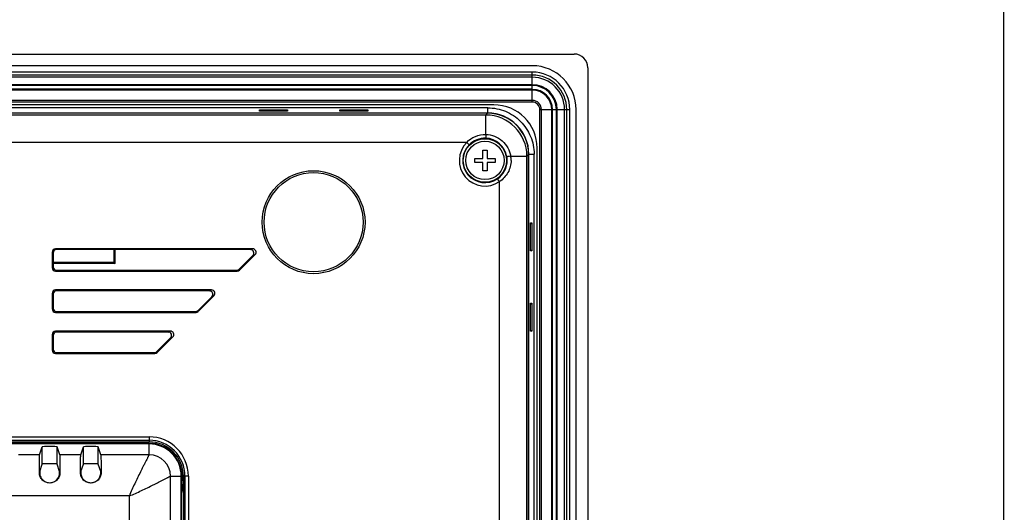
# Model space of a CAD drawing. Header units: millimetres. Extents: x 0 to 2577, y 0 to 841.
# Tile 33 of 68: x 1045 to 1189, y 583 to 655. Entities that reach past the tile are written whole.
import ezdxf

# ---------------------------------------------------------------- set-up
doc = ezdxf.new("R2010")
doc.units = ezdxf.units.MM
for name, color, linetype in [('CUSHION-TOP-R-SHAPE', 7, 'Continuous'), ('FRONT_CASE_12_DM_EX-SHAPE', 7, 'Continuous'), ('ISO7045-M3X8-4_8-SHAPE', 7, 'Continuous'), ('LCD_BRK-R12N-EX-SHAPE', 7, 'Continuous'), ('PROCESSING_MODULE_COVER-SHAPE', 7, 'Continuous'), ('REAR_CASE-12_DM-EX-SHAPE', 7, 'Continuous'), ('SEALING_GASKET_TOPR12_V2-SHAPE', 7, 'Continuous')]:
    doc.layers.add(name, color=color, linetype=linetype)

msp = doc.modelspace()

# ---------------------------------------------------------------- linework, layer by layer
at = {"color": 7, "linetype": 'Continuous', "const_width": 0.2}
msp.add_lwpolyline([(1189, 0), (1189, 841)], dxfattribs=at)
at = {"layer": 'CUSHION-TOP-R-SHAPE', "color": 7, "linetype": 'Continuous'}
for radius in [7.5, 7.222]:
    msp.add_circle((1088.34, 625.756), radius, dxfattribs=at)
at = {"layer": 'FRONT_CASE_12_DM_EX-SHAPE', "color": 7, "linetype": 'Continuous'}
for p, q in [((810.339, 650.256), (1126.342, 650.256)), ((1128.34, 648.258), (1128.34, 391.255)), ((1113.748, 642.424), (1029.261, 642.424)), ((1080.451, 641.916), (1080.447, 642.107)), ((1080.447, 642.107), (1084.534, 642.107)), ((1080.635, 641.916), (1080.447, 642.107)), ((1084.346, 641.916), (1084.534, 642.107)), ((1084.534, 642.107), (1084.53, 641.916)), ((1092.151, 641.916), (1092.147, 642.107)), ((1092.147, 642.107), (1096.234, 642.107)), ((1092.335, 641.916), (1092.147, 642.107)), ((1096.046, 641.916), (1096.234, 642.107)), ((1096.234, 642.107), (1096.23, 641.916)), ((1113.748, 641.656), (1113.748, 642.424)), ((1113.748, 641.656), (822.933, 641.656)), ((1084.53, 641.916), (1080.451, 641.916)), ((1096.23, 641.916), (1092.151, 641.916)), ((1119.74, 635.664), (1120.508, 635.664)), ((1119.74, 403.849), (1119.74, 635.664)), ((1120.508, 403.849), (1120.508, 635.664)), ((1120, 625.462), (1120.191, 625.65)), ((1120, 625.645), (1120.191, 625.65)), ((1120, 621.567), (1120, 625.645)), ((1120.191, 625.65), (1120.191, 621.563)), ((1120, 621.751), (1120.191, 621.563)), ((1120.191, 621.563), (1120, 621.567)), ((1120, 613.762), (1120.191, 613.95)), ((1120, 613.945), (1120.191, 613.95)), ((1120, 609.867), (1120, 613.945)), ((1120.191, 613.95), (1120.191, 609.863)), ((1120, 610.051), (1120.191, 609.863)), ((1120.191, 609.863), (1120, 609.867))]:
    msp.add_line(p, q, dxfattribs=at)
for centre, major_axis, ratio, start_param, end_param in [((1126.339, 648.255), (-1.416, -1.416), 0.9987828, 2.3568035, 3.9263818), ((1113.732, 635.647), (4.254, 4.254), 0.9972647, -0.7840286, 0.7840286)]:
    msp.add_ellipse(centre, major_axis=major_axis, ratio=ratio, start_param=start_param, end_param=end_param, dxfattribs=at)
msp.add_open_spline([(1113.748, 642.424), (1114.19, 642.424), (1115.076, 642.337), (1116.772, 641.824), (1118.655, 640.571), (1119.908, 638.688), (1120.421, 636.992), (1120.508, 636.106), (1120.508, 635.664)], degree=3, knots=[0, 0, 0, 0, 0.1253082, 0.2506077, 0.5, 0.7493923, 0.8746918, 1, 1, 1, 1], dxfattribs=at)
at = {"layer": 'ISO7045-M3X8-4_8-SHAPE', "color": 7, "linetype": 'Continuous'}
for p, q in [((1111.84, 635.056), (1113.04, 635.056)), ((1111.84, 634.456), (1111.84, 635.056)), ((1113.04, 636.256), (1113.64, 636.256)), ((1113.04, 635.056), (1113.04, 636.256)), ((1113.64, 636.256), (1113.64, 635.056)), ((1113.64, 635.056), (1114.84, 635.056)), ((1114.84, 635.056), (1114.84, 634.456)), ((1113.04, 634.456), (1111.84, 634.456)), ((1113.04, 633.256), (1113.04, 634.456)), ((1114.84, 634.456), (1113.64, 634.456)), ((1113.64, 634.456), (1113.64, 633.256)), ((1113.64, 633.256), (1113.04, 633.256))]:
    msp.add_line(p, q, dxfattribs=at)
msp.add_circle((1113.34, 634.756), 2.8, dxfattribs=at)
at = {"layer": 'LCD_BRK-R12N-EX-SHAPE', "color": 7, "linetype": 'Continuous'}
for p, q in [((1059.202, 621.756), (1059.202, 619.895)), ((1059.376, 619.721), (1059.376, 621.756)), ((1059.202, 619.895), (1050.34, 619.895)), ((1059.376, 619.721), (1050.34, 619.721)), ((1059.202, 619.895), (1059.376, 619.721))]:
    msp.add_line(p, q, dxfattribs=at)
at = {"layer": 'PROCESSING_MODULE_COVER-SHAPE', "color": 7, "linetype": 'Continuous'}
for p, q in [((1064.34, 593.456), (1034.71, 593.456)), ((1064.34, 593.544), (1035.296, 593.544)), ((1064.34, 591.878), (1064.34, 593.544)), ((1048.379, 591.878), (1045.302, 591.878)), ((1048.379, 591.878), (1048.758, 593.018)), ((1048.758, 590.515), (1048.758, 593.018)), ((1050.923, 590.515), (1050.923, 593.018)), ((1051.302, 591.878), (1050.923, 593.018)), ((1054.379, 591.878), (1051.302, 591.878)), ((1054.379, 591.878), (1054.758, 593.018)), ((1054.758, 590.515), (1054.758, 593.018)), ((1056.923, 590.515), (1056.923, 593.018)), ((1057.302, 591.878), (1056.923, 593.018)), ((1064.34, 591.878), (1057.302, 591.878)), ((1048.401, 589.441), (1048.758, 590.515)), ((1051.28, 589.441), (1050.923, 590.515)), ((1054.401, 589.441), (1054.758, 590.515)), ((1057.28, 589.441), (1056.923, 590.515)), ((1048.391, 589.256), (1048.343, 589.256)), ((1051.289, 589.256), (1051.338, 589.256)), ((1054.391, 589.256), (1054.343, 589.256)), ((1057.289, 589.256), (1057.338, 589.256)), ((1067.462, 588.756), (1069.128, 588.756)), ((1067.462, 580.776), (1067.462, 588.756)), ((1069.04, 450.756), (1069.04, 588.756)), ((1069.128, 450.756), (1069.128, 588.756)), ((1061.47, 585.886), (1036.744, 585.886)), ((1061.47, 579.889), (1061.47, 585.886))]:
    msp.add_line(p, q, dxfattribs=at)
for centre, radius, start, end in [((1064.34, 588.756), 4.787, 0, 90), ((1064.34, 588.756), 4.7, 0, 90), ((1064.337, 588.753), 3.125, 0.05636, 89.94364), ((1049.84, 589.256), 1.456, 213.9886, 326.0114), ((1055.84, 589.256), 1.456, 213.9886, 326.0114)]:
    msp.add_arc(centre, radius, start, end, dxfattribs=at)
for centre, major_axis, ratio, start_param, end_param in [((1049.84, 593.017), (1.082, 0), 0.0524078, 0.0174533, 3.1241394), ((1055.84, 593.017), (1.082, 0), 0.0524078, 0.0174533, 3.1241394), ((1049.84, 590.514), (1.082, 0), 0.0524078, 0.0174533, 3.1241394), ((1055.84, 590.514), (1.082, 0), 0.0524078, 0.0174533, 3.1241394), ((1048.402, 588.442), (0, 1), 0.0174551, 0.0523599, 0.6195372), ((1051.279, 588.442), (0, 1), 0.0174551, -0.6195372, -0.0523599), ((1054.402, 588.442), (0, 1), 0.0174551, 0.0523599, 0.6195372), ((1057.279, 588.442), (0, 1), 0.0174551, -0.6195372, -0.0523599)]:
    msp.add_ellipse(centre, major_axis=major_axis, ratio=ratio, start_param=start_param, end_param=end_param, dxfattribs=at)
for points, knots in [([(1048.343, 589.256), (1048.344, 589.56), (1048.345, 590.013), (1048.348, 590.605), (1048.351, 591.015), (1048.356, 591.367), (1048.36, 591.63), (1048.369, 591.788), (1048.372, 591.859), (1048.379, 591.878)], [0, 0, 0, 0, 0.3479267, 0.5171477, 0.6775096, 0.8175816, 0.9199616, 0.9774592, 1, 1, 1, 1]), ([(1051.302, 591.878), (1051.308, 591.859), (1051.312, 591.788), (1051.321, 591.63), (1051.325, 591.367), (1051.33, 591.015), (1051.333, 590.605), (1051.336, 590.012), (1051.337, 589.56), (1051.338, 589.256)], [0, 0, 0, 0, 0.0225405, 0.0800586, 0.1824484, 0.3225417, 0.4829137, 0.6521179, 1, 1, 1, 1]), ([(1054.343, 589.256), (1054.344, 589.56), (1054.345, 590.013), (1054.348, 590.605), (1054.351, 591.015), (1054.356, 591.367), (1054.36, 591.63), (1054.369, 591.788), (1054.372, 591.859), (1054.379, 591.878)], [0, 0, 0, 0, 0.3479267, 0.5171477, 0.6775096, 0.8175816, 0.9199616, 0.9774592, 1, 1, 1, 1]), ([(1057.302, 591.878), (1057.308, 591.859), (1057.312, 591.788), (1057.321, 591.63), (1057.325, 591.367), (1057.33, 591.015), (1057.333, 590.605), (1057.336, 590.012), (1057.337, 589.56), (1057.338, 589.256)], [0, 0, 0, 0, 0.0225405, 0.0800586, 0.1824484, 0.3225417, 0.4829137, 0.6521179, 1, 1, 1, 1]), ([(1064.34, 591.878), (1064.343, 591.871), (1064.334, 591.848), (1064.315, 591.807), (1064.278, 591.74), (1064.227, 591.647), (1064.161, 591.526), (1064.051, 591.318), (1063.898, 591.018), (1063.703, 590.629), (1063.499, 590.217), (1063.29, 589.796), (1063.009, 589.226), (1062.656, 588.511), (1062.238, 587.648), (1061.83, 586.778), (1061.583, 586.186), (1061.47, 585.886)], [0, 0, 0, 0, 0.0032631, 0.0101429, 0.0212897, 0.0372113, 0.0581686, 0.0834923, 0.143469, 0.2100586, 0.2798807, 0.3508827, 0.4224529, 0.5664565, 0.7108726, 0.8554567, 1, 1, 1, 1]), ([(1051.338, 589.256), (1051.338, 589.062), (1051.261, 588.668), (1050.929, 588.17), (1050.43, 587.835), (1049.84, 587.718), (1049.251, 587.835), (1048.752, 588.17), (1048.42, 588.668), (1048.343, 589.062), (1048.343, 589.256)], [0, 0, 0, 0, 0.124611, 0.2496118, 0.3747848, 0.4999991, 0.6252167, 0.7503867, 0.8753887, 1, 1, 1, 1]), ([(1048.391, 589.256), (1048.39, 589.2), (1048.401, 588.915), (1048.505, 588.632), (1048.633, 588.442)], [0, 0, 0, 0, 0.1970219, 1, 1, 1, 1]), ([(1051.048, 588.442), (1051.094, 588.511), (1051.233, 588.761), (1051.294, 589.053), (1051.289, 589.256)], [0, 0, 0, 0, 0.2889059, 1, 1, 1, 1]), ([(1057.338, 589.256), (1057.338, 589.062), (1057.261, 588.668), (1056.929, 588.17), (1056.43, 587.835), (1055.84, 587.718), (1055.251, 587.835), (1054.752, 588.17), (1054.42, 588.668), (1054.343, 589.062), (1054.343, 589.256)], [0, 0, 0, 0, 0.124611, 0.2496118, 0.3747848, 0.4999991, 0.6252167, 0.7503867, 0.8753887, 1, 1, 1, 1]), ([(1054.391, 589.256), (1054.39, 589.2), (1054.401, 588.915), (1054.505, 588.632), (1054.633, 588.442)], [0, 0, 0, 0, 0.1970219, 1, 1, 1, 1]), ([(1057.048, 588.442), (1057.094, 588.511), (1057.233, 588.761), (1057.294, 589.053), (1057.289, 589.256)], [0, 0, 0, 0, 0.2889059, 1, 1, 1, 1]), ([(1061.47, 585.886), (1061.77, 585.999), (1062.362, 586.246), (1063.232, 586.653), (1064.095, 587.072), (1064.81, 587.425), (1065.38, 587.706), (1065.801, 587.915), (1066.213, 588.119), (1066.602, 588.314), (1066.902, 588.467), (1067.11, 588.577), (1067.231, 588.643), (1067.324, 588.694), (1067.391, 588.73), (1067.432, 588.75), (1067.455, 588.759), (1067.462, 588.756)], [0, 0, 0, 0, 0.1445355, 0.2891127, 0.4335205, 0.5775169, 0.6490854, 0.7200879, 0.7899137, 0.8565129, 0.9165046, 0.9418334, 0.962793, 0.9787146, 0.9898598, 0.9967378, 1, 1, 1, 1])]:
    msp.add_open_spline(points, degree=3, knots=knots, dxfattribs=at)
at = {"layer": 'REAR_CASE-12_DM-EX-SHAPE', "color": 7, "linetype": 'Continuous'}
for p, q in [((1113.722, 641.63), (822.959, 641.63)), ((1113.465, 641.372), (823.216, 641.372)), ((1113.465, 641.372), (1113.722, 641.63)), ((1113.465, 638.539), (1113.465, 641.372)), ((1110.671, 637.378), (826.01, 637.378)), ((1110.671, 637.378), (1111.028, 637.027)), ((1117.098, 635.38), (1119.456, 635.38)), ((1119.456, 635.38), (1119.714, 635.638)), ((1119.456, 404.132), (1119.456, 635.38)), ((1119.714, 403.875), (1119.714, 635.638)), ((1115.462, 631.675), (1115.178, 632.086)), ((1115.462, 407.838), (1115.462, 631.675)), ((1050.209, 621.388), (1050.209, 619.125)), ((1050.34, 621.257), (1050.209, 621.388)), ((1050.34, 621.257), (1050.34, 619.256)), ((1079.451, 621.887), (1050.709, 621.887)), ((1050.84, 621.756), (1050.709, 621.887)), ((1079.135, 621.756), (1050.84, 621.756)), ((1077.487, 618.903), (1079.488, 620.904)), ((1077.541, 618.772), (1079.804, 621.035)), ((1079.135, 621.756), (1079.451, 621.887)), ((1079.488, 620.904), (1079.804, 621.035)), ((1050.34, 619.256), (1050.209, 619.125)), ((1050.84, 618.756), (1050.709, 618.625)), ((1050.709, 618.625), (1077.188, 618.625)), ((1050.84, 618.756), (1077.134, 618.756)), ((1077.134, 618.756), (1077.188, 618.625)), ((1077.487, 618.903), (1077.541, 618.772)), ((1050.209, 615.388), (1050.209, 613.125)), ((1050.34, 615.257), (1050.209, 615.388)), ((1050.34, 615.257), (1050.34, 613.256)), ((1073.451, 615.887), (1050.709, 615.887)), ((1050.84, 615.756), (1050.709, 615.887)), ((1073.135, 615.756), (1050.84, 615.756)), ((1071.487, 612.903), (1073.488, 614.904)), ((1071.541, 612.772), (1073.804, 615.035)), ((1073.135, 615.756), (1073.451, 615.887)), ((1073.488, 614.904), (1073.804, 615.035)), ((1050.34, 613.256), (1050.209, 613.125)), ((1050.84, 612.756), (1050.709, 612.625)), ((1050.709, 612.625), (1071.188, 612.625)), ((1050.84, 612.756), (1071.134, 612.756)), ((1071.134, 612.756), (1071.188, 612.625)), ((1071.487, 612.903), (1071.541, 612.772)), ((1050.209, 609.388), (1050.209, 607.125)), ((1050.34, 609.257), (1050.209, 609.388)), ((1050.34, 609.257), (1050.34, 607.256)), ((1067.451, 609.887), (1050.709, 609.887)), ((1050.84, 609.756), (1050.709, 609.887)), ((1067.135, 609.756), (1050.84, 609.756)), ((1065.541, 606.772), (1067.804, 609.035)), ((1067.135, 609.756), (1067.451, 609.887)), ((1067.488, 608.904), (1067.804, 609.035)), ((1065.487, 606.903), (1067.488, 608.904)), ((1050.34, 607.256), (1050.209, 607.125)), ((1050.84, 606.756), (1050.709, 606.625)), ((1050.709, 606.625), (1065.188, 606.625)), ((1050.84, 606.756), (1065.134, 606.756)), ((1065.134, 606.756), (1065.188, 606.625)), ((1065.487, 606.903), (1065.541, 606.772)), ((1035.771, 593.756), (1064.34, 593.756)), ((1035.976, 594.493), (1064.34, 594.493)), ((1035.976, 593.993), (1064.34, 593.993)), ((1064.34, 594.493), (1064.34, 593.756)), ((1070.077, 588.756), (1069.34, 588.756)), ((1069.34, 588.756), (1069.34, 450.756)), ((1069.578, 588.756), (1069.578, 450.756)), ((1070.077, 588.756), (1070.077, 450.756))]:
    msp.add_line(p, q, dxfattribs=at)
msp.add_circle((1113.34, 634.756), 3.163, dxfattribs=at)
for centre, radius, start, end in [((1113.453, 635.368), 6.004, 0.11496, 89.88504), ((1113.34, 634.755), 3.242, 88.0818, 135.5003), ((1113.341, 634.758), 3.239, 9.58974, 88.10041), ((1113.34, 634.756), 3.741, 135.51973, 304.54282), ((1113.34, 634.756), 3.241, 135.51973, 304.54282), ((1113.326, 634.756), 3.255, 0.00798, 9.57926), ((1113.628, 634.755), 3.525, 0.01891, 10.21739), ((1113.34, 634.755), 3.241, 304.57304, 0.03047), ((1064.34, 588.756), 5.737, 0, 90), ((1064.34, 588.756), 5.237, 0, 90), ((1064.34, 588.756), 5, 0, 90), ((1063.84, 587.756), 5.5, 344.12724, 17.71831)]:
    msp.add_arc(centre, radius, start, end, dxfattribs=at)
for centre, major_axis, ratio, start_param, end_param in [((1113.705, 635.621), (4.254, 4.254), 0.9972647, -0.7840286, 0.7840286), ((1050.71, 621.387), (0.355, -0.355), 0.9972647, 2.357564, 3.9256213), ((1050.841, 621.256), (0.355, -0.355), 0.9972647, 2.357564, 3.9256213), ((1079.132, 621.256), (-0.466, -0.193), 0.9907525, 1.9667909, 4.3163944), ((1079.448, 621.387), (0.466, 0.193), 0.9907525, -1.1748018, 1.1748018), ((1050.71, 619.126), (0.355, 0.355), 0.9972647, 2.357564, 3.9256213), ((1050.841, 619.257), (0.355, 0.355), 0.9972647, 2.357564, 3.9256213), ((1077.133, 619.257), (-0.192, 0.463), 0.998395, 2.7494612, 3.5337241), ((1077.187, 619.126), (-0.192, 0.463), 0.998395, -3.5337241, -2.7494612), ((1050.71, 615.387), (0.355, -0.355), 0.9972647, 2.357564, 3.9256213), ((1050.841, 615.256), (0.355, -0.355), 0.9972647, 2.357564, 3.9256213), ((1073.132, 615.256), (-0.466, -0.193), 0.9907525, 1.9667909, 4.3163944), ((1073.448, 615.387), (0.466, 0.193), 0.9907525, -1.1748018, 1.1748018), ((1050.71, 613.126), (0.355, 0.355), 0.9972647, 2.357564, 3.9256213), ((1050.841, 613.257), (0.355, 0.355), 0.9972647, 2.357564, 3.9256213), ((1071.133, 613.257), (-0.192, 0.463), 0.998395, 2.7494612, 3.5337241), ((1071.187, 613.126), (-0.192, 0.463), 0.998395, -3.5337241, -2.7494612), ((1050.71, 609.387), (0.355, -0.355), 0.9972647, 2.357564, 3.9256213), ((1050.841, 609.256), (0.355, -0.355), 0.9972647, 2.357564, 3.9256213), ((1067.132, 609.256), (-0.466, -0.193), 0.9907525, 1.9667909, 4.3163944), ((1067.448, 609.387), (0.466, 0.193), 0.9907525, -1.1748018, 1.1748018), ((1050.71, 607.126), (0.355, 0.355), 0.9972647, 2.357564, 3.9256213), ((1050.841, 607.257), (0.355, 0.355), 0.9972647, 2.357564, 3.9256213), ((1065.133, 607.257), (-0.192, 0.463), 0.998395, 2.7494612, 3.5337241), ((1065.187, 607.126), (-0.192, 0.463), 0.998395, -3.5337241, -2.7494612)]:
    msp.add_ellipse(centre, major_axis=major_axis, ratio=ratio, start_param=start_param, end_param=end_param, dxfattribs=at)
for points, knots in [([(1110.671, 637.378), (1111.027, 637.751), (1111.899, 638.362), (1112.949, 638.557), (1113.465, 638.539)], [0, 0, 0, 0, 0.5001542, 1, 1, 1, 1]), ([(1113.464, 638.539), (1113.462, 638.471), (1113.458, 638.345), (1113.453, 638.196), (1113.451, 638.098), (1113.449, 638.046), (1113.449, 638.014), (1113.447, 637.999), (1113.448, 637.995)], [0, 0, 0, 0, 0.3720723, 0.6957118, 0.8220401, 0.9172719, 0.9774366, 1, 1, 1, 1]), ([(1113.465, 638.539), (1113.896, 638.523), (1114.761, 638.344), (1115.888, 637.658), (1116.724, 636.636), (1117.022, 635.805), (1117.098, 635.38)], [0, 0, 0, 0, 0.2500227, 0.5000378, 0.7500411, 1, 1, 1, 1]), ([(1117.098, 635.381), (1117.029, 635.369), (1116.928, 635.352), (1116.798, 635.331), (1116.713, 635.318), (1116.643, 635.309), (1116.588, 635.3), (1116.557, 635.3), (1116.538, 635.294), (1116.535, 635.297)], [0, 0, 0, 0, 0.3677069, 0.5391106, 0.6919678, 0.8193989, 0.9157519, 0.9767945, 1, 1, 1, 1]), ([(1117.154, 634.756), (1117.154, 634.452), (1117.073, 633.841), (1116.725, 632.987), (1116.183, 632.242), (1115.715, 631.844), (1115.462, 631.675)], [0, 0, 0, 0, 0.2500064, 0.4999156, 0.7498853, 1, 1, 1, 1])]:
    msp.add_open_spline(points, degree=3, knots=knots, dxfattribs=at)
at = {"layer": 'SEALING_GASKET_TOPR12_V2-SHAPE', "color": 7, "linetype": 'Continuous'}
for p, q in [((1120.24, 648.556), (816.44, 648.556)), ((1120.24, 647.626), (816.44, 647.626)), ((1120.24, 647.193), (816.44, 647.193)), ((1120.24, 646.876), (816.44, 646.876)), ((1120.24, 643.259), (1120.24, 647.626)), ((1120.24, 645.792), (816.44, 645.792)), ((1120.24, 645.676), (816.44, 645.676)), ((1120.24, 645.113), (1029.191, 645.113)), ((1120.24, 645.008), (1029.191, 645.008)), ((1120.24, 643.505), (1029.232, 643.505)), ((1120.24, 643.259), (1029.239, 643.259)), ((1114.64, 642.856), (1029.25, 642.856)), ((1121.343, 642.156), (1125.711, 642.156)), ((1121.343, 397.356), (1121.343, 642.156)), ((1121.589, 397.356), (1121.589, 642.156)), ((1123.092, 397.356), (1123.092, 642.156)), ((1123.197, 397.356), (1123.197, 642.156)), ((1123.761, 397.356), (1123.761, 642.156)), ((1123.877, 397.356), (1123.877, 642.156)), ((1124.96, 397.356), (1124.96, 642.156)), ((1125.278, 397.356), (1125.278, 642.156)), ((1125.711, 397.356), (1125.711, 642.156)), ((1126.64, 397.356), (1126.64, 642.156)), ((1120.94, 402.956), (1120.94, 636.556))]:
    msp.add_line(p, q, dxfattribs=at)
for centre, radius in [((1120.24, 642.156), 6.4), ((1120.24, 642.156), 5.47), ((1120.24, 642.156), 5.037), ((1120.24, 642.156), 4.72), ((1120.24, 642.156), 3.636), ((1120.24, 642.156), 3.52), ((1120.24, 642.156), 2.956), ((1120.24, 642.156), 2.852), ((1120.24, 642.156), 1.348), ((1114.64, 636.556), 6.3), ((1120.24, 642.156), 1.103)]:
    msp.add_arc(centre, radius, 0, 90, dxfattribs=at)

doc.saveas('drawing.dxf')
